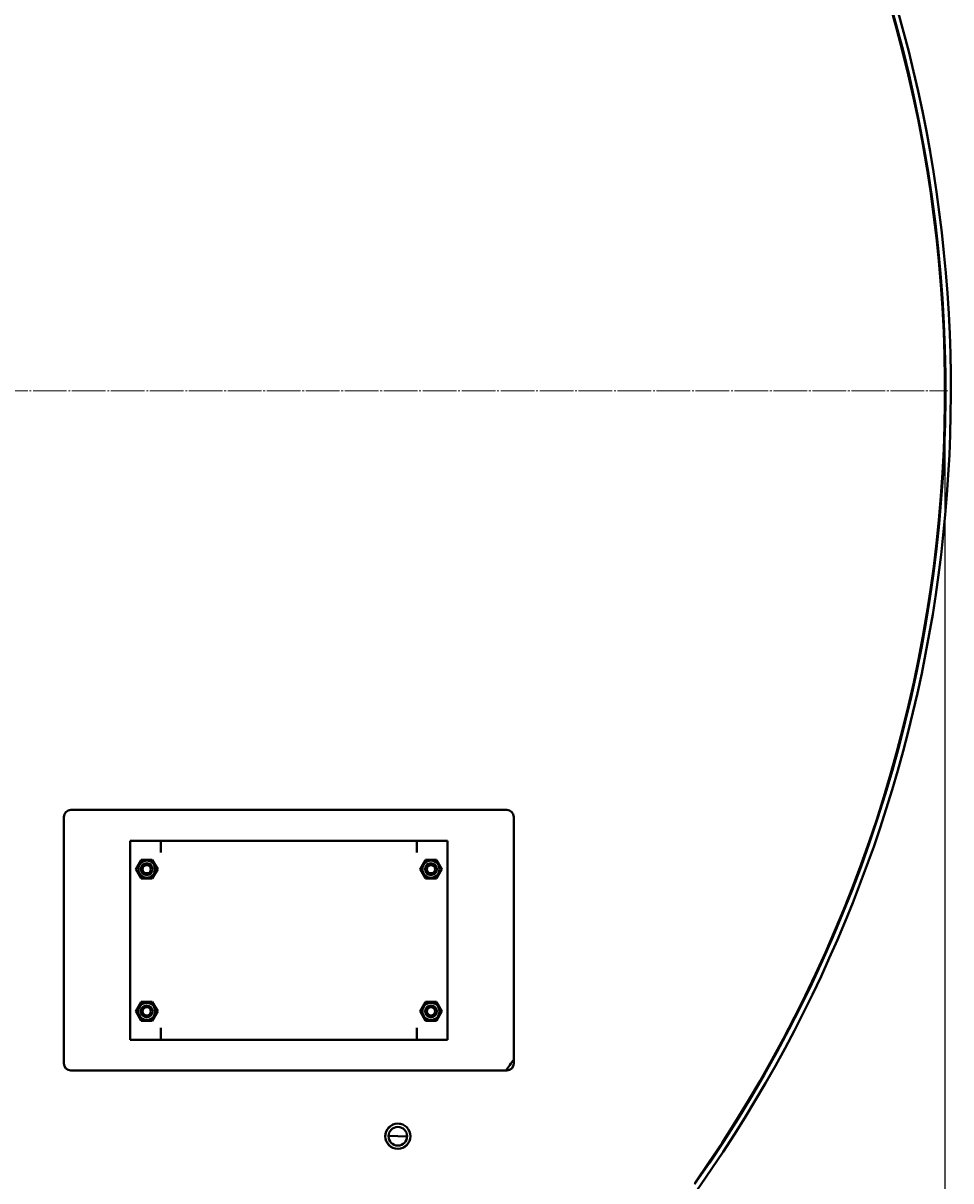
# Model space of a CAD drawing. Header units: millimetres. Extents: x -4428 to 4131, y -3615 to 4038.
# Tile 129 of 172: x 3281 to 4065, y -2596 to -1619. Entities that reach past the tile are written whole.
import ezdxf

# ---------------------------------------------------------------- set-up
doc = ezdxf.new("R2010")
doc.units = ezdxf.units.MM
for name, pattern in [('K5LT_AXLED', [32.912189, 28.412189, -1.5, 1.5, -1.5]), ('K5LT_BASIC', [0]), ('K5LT_THIN', [0])]:
    doc.linetypes.add(name, pattern=pattern)
doc.layers.add('Системный слой', color=7, linetype='Continuous')
doc.styles.add('KDIMTEXTSTYLE', font='GOST_AU.SHX', dxfattribs={"width": 0.96, "oblique": 15, "height": 5})
doc.dimstyles.new('KDIMSTYLE (1.00)', dxfattribs={"dimtxt": 5, "dimasz": 1, "dimexe": 2, "dimexo": 0, "dimgap": 1, "dimtad": 1, "dimtxsty": 'KDIMTEXTSTYLE', "dimsah": 1, "dimcen": 0, "dimdle": 1, "dimadec": 0, "dimazin": 0, "dimtfac": 0.667, "dimtmove": 0, "dimatfit": 3, "dimfxl": 1, "dimtvp": 1, "dimtolj": 1, "dimtzin": 0, "dimarcsym": 0})

# ---------------------------------------------------------------- blocks, each defined once
blk = doc.blocks.new('KDIMARROW_01')
at = {"layer": 'Системный слой'}
blk.add_hatch(color=0, dxfattribs=at).paths.add_polyline_path([(-5, -0.66), (0, 0), (-5, 0.66), (-4.5, 0)])
at = {"layer": 'Системный слой', "color": 0, "linetype": 'K5LT_THIN', "lineweight": 20}
for p, q in [((-4.5, 0), (-5, 0.66)), ((-5, 0.66), (0, 0)), ((0, 0), (-5, -0.66)), ((-5, -0.66), (-4.5, 0)), ((0, 0), (-1, 0))]:
    blk.add_line(p, q, dxfattribs=at)
blk = doc.blocks.new('U25')
at = {"layer": 'Системный слой', "color": 30, "linetype": 'K5LT_AXLED', "lineweight": 20, "true_color": 0xff8000}
blk.add_line((2894.64, -1929.07), (4062.14, -1929.07), dxfattribs=at)
blk = doc.blocks.new('U21')
at = {"layer": 'Системный слой', "color": 150, "linetype": 'K5LT_BASIC', "lineweight": 40, "true_color": 0x0080ff}
for p, q in [((3321.64, -2283.07), (3689.64, -2283.07)), ((3315.64, -2497.07), (3315.64, -2289.07)), ((3695.64, -2289.07), (3695.64, -2497.07)), ((3371.64, -2309.07), (3397.64, -2309.07)), ((3371.64, -2477.07), (3371.64, -2309.07)), ((3397.64, -2309.07), (3397.64, -2319.07)), ((3397.64, -2309.07), (3613.64, -2309.07)), ((3613.64, -2319.07), (3613.64, -2309.07)), ((3613.64, -2309.07), (3639.64, -2309.07)), ((3639.64, -2309.07), (3639.64, -2477.07)), ((3376.41, -2333.07), (3381.02, -2325.07)), ((3381.02, -2325.07), (3390.26, -2325.07)), ((3390.26, -2325.07), (3394.88, -2333.07)), ((3616.41, -2333.07), (3621.02, -2325.07)), ((3621.02, -2325.07), (3630.26, -2325.07)), ((3630.26, -2325.07), (3634.88, -2333.07)), ((3381.02, -2341.07), (3376.41, -2333.07)), ((3394.88, -2333.07), (3390.26, -2341.07)), ((3621.02, -2341.07), (3616.41, -2333.07)), ((3634.88, -2333.07), (3630.26, -2341.07)), ((3390.26, -2341.07), (3381.02, -2341.07)), ((3630.26, -2341.07), (3621.02, -2341.07)), ((3376.41, -2453.07), (3381.02, -2445.07)), ((3381.02, -2461.07), (3376.41, -2453.07)), ((3381.02, -2445.07), (3390.26, -2445.07)), ((3390.26, -2445.07), (3394.88, -2453.07)), ((3394.88, -2453.07), (3390.26, -2461.07)), ((3616.41, -2453.07), (3621.02, -2445.07)), ((3621.02, -2461.07), (3616.41, -2453.07)), ((3621.02, -2445.07), (3630.26, -2445.07)), ((3630.26, -2445.07), (3634.88, -2453.07)), ((3634.88, -2453.07), (3630.26, -2461.07)), ((3390.26, -2461.07), (3381.02, -2461.07)), ((3630.26, -2461.07), (3621.02, -2461.07)), ((3397.64, -2467.07), (3397.64, -2477.07)), ((3613.64, -2477.07), (3613.64, -2467.07)), ((3397.64, -2477.07), (3371.64, -2477.07)), ((3613.64, -2477.07), (3397.64, -2477.07)), ((3639.64, -2477.07), (3613.64, -2477.07)), ((3689.64, -2503.07), (3321.64, -2503.07)), ((3589.83, -2558.26), (3605.52, -2558.81))]:
    blk.add_line(p, q, dxfattribs=at)
for centre, radius in [((3385.64, -2333.07), 7.2), ((3625.64, -2333.07), 7.2), ((3385.64, -2333.07), 5), ((3385.64, -2333.07), 3.5), ((3625.64, -2333.07), 5), ((3625.64, -2333.07), 3.5), ((3385.64, -2453.07), 7.2), ((3385.64, -2453.07), 5), ((3385.64, -2453.07), 3.5), ((3625.64, -2453.07), 7.2), ((3625.64, -2453.07), 5), ((3625.64, -2453.07), 3.5), ((3597.67, -2558.54), 10.65), ((3597.67, -2558.54), 7.85)]:
    blk.add_circle(centre, radius, dxfattribs=at)
for centre, radius, start, end in [((2894.64, -1929.07), 1165.5, 324.91013, 167.2024), ((2894.64, -1929.07), 1165, 324.95295, 91.47559), ((2894.64, -1929.07), 1170, 316.59342, 63.28373), ((3321.64, -2289.07), 6, 90, 180), ((3689.64, -2289.07), 6, 0, 90), ((3321.64, -2497.07), 6, 180, 270), ((2894.64, -1929.07), 980, 324.14653, 324.82009), ((3689.64, -2497.07), 6, 270, 0)]:
    blk.add_arc(centre, radius, start, end, dxfattribs=at)
at = {"layer": 'Системный слой', "color": 7, "linetype": 'K5LT_THIN', "lineweight": 20}
for centre, radius in [((3385.64, -2333.07), 4.19), ((3625.64, -2333.07), 4.19), ((3385.64, -2453.07), 4.19), ((3625.64, -2453.07), 4.19), ((3597.67, -2558.54), 10.11)]:
    blk.add_arc(centre, radius, 70, 340, dxfattribs=at)
at = {"layer": 'Системный слой'}
blk.add_blockref('U25', (0, 0), dxfattribs=at)

msp = doc.modelspace()

# ---------------------------------------------------------------- block references
at = {"layer": 'Системный слой'}
msp.add_blockref('U21', (0, 0), dxfattribs=at)

# ---------------------------------------------------------------- dimensions: what is measured, and where the dimension line sits
at = {"layer": 'Системный слой', "color": 7}
msp.add_linear_dim(base=(4059.644, -3613.025), p1=(1328.644, -1343.367), p2=(4059.644, -1929.074), location=(2694.144, -3613.025), text='\\H75.0;\\W0.965;\\Q15;\\H75.0;\\W0.965;\\Q15;\\Q15;2730', dimstyle='KDIMSTYLE (1.00)', override={"dimexo": 0, "dimblk1": 'KDIMARROW_01', "dimblk2": 'KDIMARROW_01', "dimse1": 0, "dimse2": 0, "dimclrt": 7, "dimtolj": 1}, dxfattribs=at).render()

doc.saveas('drawing.dxf')
